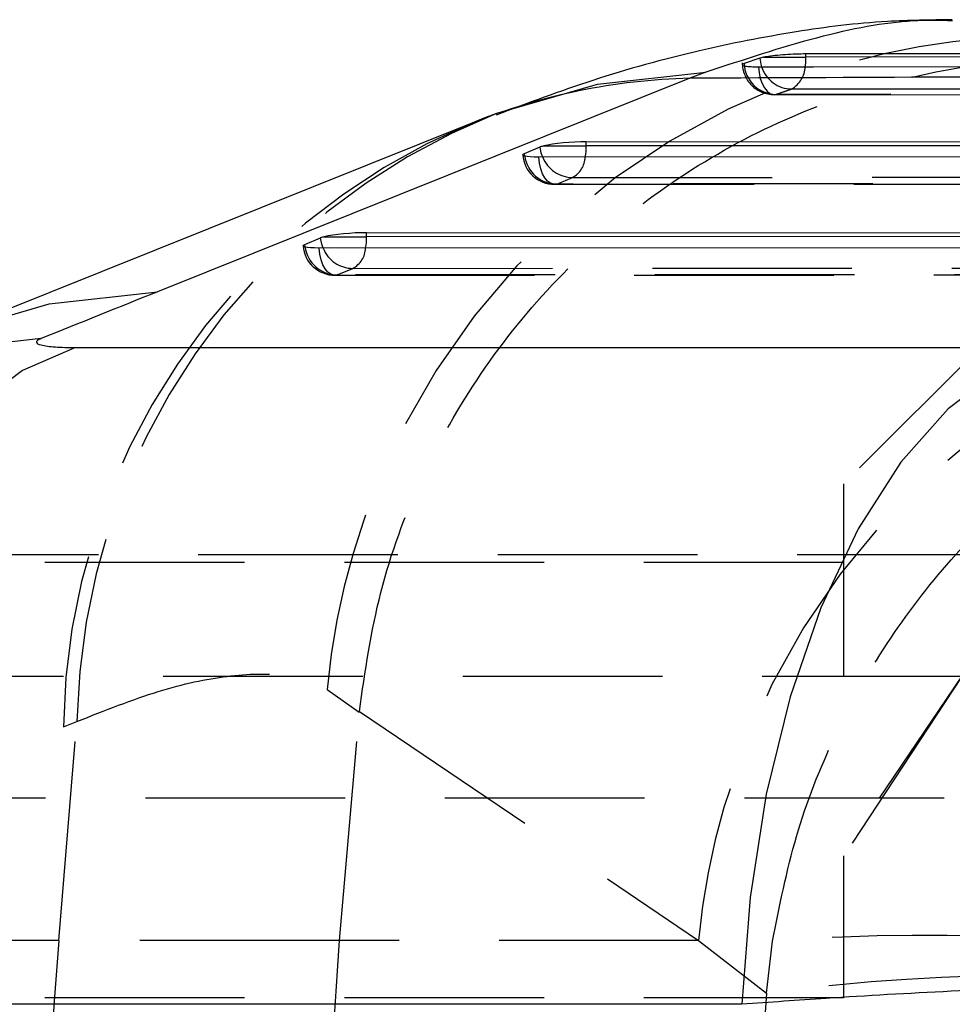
# Model space of a CAD drawing. Extents: x 72 to 802, y 28 to 567.
# Tile 9 of 29: x 252 to 264, y 281 to 294. Entities that reach past the tile are written whole.
import ezdxf

# ---------------------------------------------------------------- set-up
doc = ezdxf.new("R2010")
doc.units = 0
doc.header["$LTSCALE"] = 2
doc.linetypes.add('HIDDEN', pattern=[1.905, 1.27, -0.635])
doc.layers.get('0').update_dxf_attribs({"linetype": 'CONTINUOUS'})

msp = doc.modelspace()

# ---------------------------------------------------------------- linework, layer by layer
at = {"color": 7, "linetype": 'CONTINUOUS'}
for p, q in [((261.3029, 293.4406), (261.1012, 293.3705)), ((261.3481, 293.452), (261.3029, 293.4406)), ((261.3481, 293.452), (261.8888, 293.452)), ((278.6778, 293.5138), (261.8888, 293.4938)), ((261.8888, 293.452), (261.8888, 293.4938)), ((261.1012, 293.3705), (261.0916, 293.3666)), ((260.4101, 293.1845), (253.6382, 290.4674)), ((260.6136, 293.2607), (260.4101, 293.1845)), ((257.6365, 292.6136), (250.8646, 289.8965)), ((258.3068, 292.2266), (258.5085, 292.3101)), ((258.5549, 292.3244), (259.0941, 292.3244)), ((259.0941, 292.3767), (274.6356, 292.3833)), ((259.0941, 292.3244), (259.0941, 292.3767)), ((274.6356, 292.331), (259.0941, 292.3244)), ((273.9402, 292.1881), (258.4888, 292.1815)), ((256.2994, 291.2196), (270.5934, 291.2257)), ((256.2994, 291.1673), (256.2994, 291.2196)), ((255.5121, 291.0695), (255.7138, 291.153)), ((255.7603, 291.1673), (256.2994, 291.1673)), ((270.5934, 291.1734), (256.2994, 291.1673)), ((269.898, 291.0304), (255.6941, 291.0244)), ((252.5954, 289.758), (265.0189, 289.758)), ((261.0741, 281.4006), (248.6506, 281.4006))]:
    msp.add_line(p, q, dxfattribs=at)
at = {"color": 7, "linetype": 'HIDDEN'}
for p, q in [((261.4846, 292.9756), (278.1834, 292.9881)), ((258.6897, 291.8349), (274.1411, 291.8415)), ((258.7174, 291.8387), (258.9191, 291.9222)), ((274.1688, 291.8453), (258.7174, 291.8387)), ((258.9191, 291.9222), (274.4606, 291.9289)), ((255.895, 290.6778), (270.0989, 290.6838)), ((255.9227, 290.6816), (256.1244, 290.7651)), ((270.1266, 290.6877), (255.9227, 290.6816)), ((256.1244, 290.7651), (270.4184, 290.7712)), ((264.367, 290.0222), (262.367, 288.0222)), ((262.367, 288.0222), (262.367, 285.5722)), ((283.367, 287.1222), (183.367, 287.1222)), ((262.367, 287.0222), (185.367, 287.0222)), ((263.8727, 285.5722), (183.367, 285.5722)), ((263.8727, 285.5722), (262.367, 283.2884)), ((262.825, 284.0222), (263.8727, 285.5722)), ((255.7958, 285.4073), (256.2058, 285.1177)), ((255.953, 282.2146), (256.2058, 285.1177)), ((256.2058, 285.1177), (256.2068, 285.1284)), ((245.6688, 282.2146), (252.4407, 284.9317)), ((252.3835, 282.2146), (252.6136, 284.9994)), ((252.4407, 284.9317), (252.6136, 284.9994)), ((294.1255, 284.0222), (244.2054, 284.0222)), ((262.367, 283.2884), (262.367, 281.4809)), ((252.3835, 282.2146), (245.6688, 282.2146)), ((255.953, 282.2146), (252.3835, 282.2146)), ((260.5235, 282.2146), (255.953, 282.2146)), ((260.5235, 282.2146), (261.3865, 281.544)), ((261.3865, 281.544), (261.4635, 282.2029)), ((262.367, 281.4809), (220.0187, 281.4809)), ((262.367, 270.5635), (262.367, 281.4809))]:
    msp.add_line(p, q, dxfattribs=at)
at = {"color": 8, "linetype": 'CONTINUOUS'}
for p, q in [((258.3106, 292.1942), (258.3068, 292.2266)), ((255.5159, 291.0371), (255.5121, 291.0695))]:
    msp.add_line(p, q, dxfattribs=at)
at = {"color": 8, "linetype": 'CONTINUOUS', "flags": 128}
for points in [[(261.3029, 293.4406), (261.3151, 293.3625), (261.3249, 293.3291)], [(261.8795, 293.3299), (261.8855, 293.3783), (261.8888, 293.452)], [(257.9615, 292.7407), (259.2357, 293.1075), (260.6136, 293.2607)], [(258.539, 292.1815), (258.5219, 292.2324), (258.5085, 292.3101)], [(255.7443, 291.0244), (255.7272, 291.0753), (255.7138, 291.153)], [(250.9571, 289.9329), (252.2621, 290.313), (253.6382, 290.4674)], [(252.1579, 289.8724), (250.7724, 289.716), (249.465, 289.3334)]]:
    msp.add_lwpolyline(points, dxfattribs=at)
at = {"color": 7, "linetype": 'CONTINUOUS', "flags": 128}
for points in [[(278.6778, 293.47), (270.2426, 293.4615), (261.8888, 293.452)], [(261.283, 293.3308), (261.9837, 293.3313), (264.7971, 293.3336), (276.0508, 293.3416), (277.9821, 293.3429)], [(258.4888, 292.1815), (258.4313, 292.1823), (258.3815, 292.1847), (258.3409, 292.1887), (258.3107, 292.1942), (258.2918, 292.2009), (258.2848, 292.2087), (258.2898, 292.2173), (258.3068, 292.2266)], [(255.6941, 291.0244), (255.6366, 291.0252), (255.5868, 291.0276), (255.5462, 291.0316), (255.516, 291.0371), (255.4971, 291.0438), (255.4901, 291.0516), (255.4951, 291.0602), (255.5121, 291.0695)], [(252.5954, 289.758), (251.9198, 289.4672), (251.2739, 288.9775), (250.6722, 288.3001), (250.1285, 287.4502), (249.6551, 286.4472), (249.2627, 285.3139), (248.9603, 284.0759), (248.7547, 282.7616), (248.6506, 281.4006)], [(265.0189, 289.758), (264.3434, 289.4672), (263.6974, 288.9775), (263.0958, 288.3001), (262.5521, 287.4502), (262.0786, 286.4472), (261.6863, 285.3139), (261.3838, 284.0759), (261.1782, 282.7616), (261.0741, 281.4006)]]:
    msp.add_lwpolyline(points, dxfattribs=at)
at = {"color": 7, "linetype": 'HIDDEN', "flags": 128}
for points in [[(261.283, 293.3308), (261.2919, 293.2537), (261.3081, 293.1815), (261.331, 293.117), (261.3597, 293.0625), (261.3931, 293.0202), (261.4299, 292.9916), (261.4689, 292.9779), (261.5084, 292.9795)], [(261.7086, 293.0485), (262.412, 293.0493), (265.2256, 293.0527), (276.4799, 293.0647), (278.4987, 293.0667)], [(278.2084, 292.9943), (277.505, 292.9938), (274.6914, 292.9915), (263.4371, 292.9814), (261.5084, 292.9795)], [(258.7174, 291.8387), (258.6779, 291.8356), (258.6388, 291.8478), (258.6017, 291.875), (258.5679, 291.916), (258.5387, 291.9694), (258.5152, 292.0331), (258.4984, 292.1047), (258.4888, 292.1815)], [(255.9227, 290.6816), (255.8832, 290.6785), (255.8442, 290.6907), (255.807, 290.7179), (255.7732, 290.7589), (255.744, 290.8123), (255.7206, 290.876), (255.7037, 290.9476), (255.6941, 291.0244)], [(256.2068, 285.1284), (258.9867, 283.251), (260.5235, 282.2146)]]:
    msp.add_lwpolyline(points, dxfattribs=at)
at = {"color": 7, "linetype": 'HIDDEN'}
for centre, radius, start, end in [((264.9301, 284.549), 9.1745, 89.03123, 174.63225), ((261.4842, 293.3827), 0.406, 180, 270.05692), ((261.5114, 293.3902), 0.4107, 182.7429, 269.57296), ((261.708, 293.4503), 0.4018, 197.55009, 270.09171), ((261.532, 293.3483), 0.348, 300.50973, 356.97508), ((261.0984, 284.8557), 8.486, 111.69479, 179.03011), ((260.8997, 284.8083), 8.46, 112.68894, 179.16418), ((258.6895, 292.2409), 0.406, 184.51404, 270.02443), ((258.7188, 292.2508), 0.4121, 187.89649, 269.80659), ((258.9192, 292.3306), 0.4083, 201.40789, 269.99487), ((258.7678, 292.1971), 0.3137, 298.82909, 357.19896), ((255.8948, 291.0838), 0.406, 184.51404, 270.02443), ((255.9241, 291.0937), 0.4121, 187.89627, 269.8071), ((256.1245, 291.1734), 0.4083, 201.40583, 269.99648), ((255.9732, 291.04), 0.3137, 298.82846, 357.19882), ((269.657, 281.3592), 9.1735, 90.91331, 174.64962), ((327.3145, 276.0222), 75.1865, 175.275728, 184.724272), ((263.4018, 257.1935), 25.0844, 78.19332, 94.4316), ((264.9508, 254.2346), 27.541, 82.56416, 97.43584)]:
    msp.add_arc(centre, radius, start, end, dxfattribs=at)
at = {"color": 8, "linetype": 'CONTINUOUS'}
for centre, radius, start, end in [((260.6075, 285.2025), 7.9844, 91.41668, 111.84535), ((258.3324, 292.3213), 0.7617, 349.44144, 0.23122), ((255.5376, 291.1642), 0.7618, 349.44275, 0.2314)]:
    msp.add_arc(centre, radius, start, end, dxfattribs=at)
at = {"color": 7, "linetype": 'CONTINUOUS'}
for centre, radius, start, end in [((258.6309, 291.9956), 0.3375, 103.00087, 111.25338), ((255.8362, 290.8383), 0.3376, 102.9996, 111.24915)]:
    msp.add_arc(centre, radius, start, end, dxfattribs=at)
for centre, major_axis, ratio, start_param, end_param in [((258.8912, 292.3205), (0.406, 0.0286), 0.1189878, 1.0391518, 2.5384222), ((256.0965, 291.1634), (0.406, 0.0286), 0.1189878, 1.0391518, 2.5384222), ((294.947, 285.0711), (159.0267, 59.0343), 0.1173759, 1.7897705, 1.7994124)]:
    msp.add_ellipse(centre, major_axis=major_axis, ratio=ratio, start_param=start_param, end_param=end_param, dxfattribs=at)
at = {"color": 7, "linetype": 'HIDDEN'}
msp.add_ellipse((325.0686, 276.0222), major_axis=(0, 71.05), ratio=0.8990188, start_param=1.493001, end_param=1.6485916, dxfattribs=at)
at = {"color": 7, "linetype": 'CONTINUOUS'}
for points, knots in [([(263.7499, 293.9297), (263.4721, 293.9259), (262.7759, 293.9165), (261.7053, 293.7794), (260.4574, 293.5325), (259.1967, 293.1854), (258.3537, 292.8692), (257.9456, 292.7161)], [0, 0, 0, 0, 0.1242629, 0.311342, 0.5224977, 0.7688226, 1, 1, 1, 1]), ([(261.8888, 293.4938), (261.8472, 293.4932), (261.764, 293.4922), (261.6243, 293.4846), (261.4936, 293.4735), (261.4012, 293.4618), (261.3612, 293.4544), (261.3481, 293.452)], [0, 0, 0, 0, 0.2223616, 0.4447045, 0.6676173, 0.8917238, 1, 1, 1, 1]), ([(261.0836, 293.3557), (261.0822, 293.3543), (261.0758, 293.348), (261.1107, 293.3394), (261.1808, 293.3319), (261.2508, 293.3311), (261.283, 293.3308)], [0, 0, 0, 0, 0.0846273, 0.4054735, 0.7263089, 1, 1, 1, 1]), ([(278.5784, 293.2576), (277.7492, 293.2545), (274.0109, 293.2406), (267.957, 293.2169), (262.7261, 293.1944), (260.4101, 293.1845)], [0, 0, 0, 0, 0.137079, 0.6179388, 1, 1, 1, 1]), ([(257.9608, 292.7395), (257.8844, 292.7113), (257.7756, 292.6712), (257.6696, 292.6251), (257.638, 292.6113)], [0, 0, 0, 0, 0.7016384, 1, 1, 1, 1]), ([(252.1579, 289.8724), (252.1561, 289.8717), (252.1167, 289.8556), (252.0784, 289.825), (252.1299, 289.7935), (252.2553, 289.7707), (252.4086, 289.7595), (252.5489, 289.7584), (252.5954, 289.758)], [0, 0, 0, 0, 0.0119295, 0.2564575, 0.5011436, 0.6418776, 0.8812591, 1, 1, 1, 1]), ([(274.8381, 281.5608), (274.4421, 281.5938), (273.7141, 281.6546), (272.3034, 281.7062), (270.6803, 281.7336), (268.8993, 281.7284), (267.06, 281.694), (265.3811, 281.642), (263.7247, 281.5692), (262.2742, 281.4875), (261.4277, 281.4262), (261.0741, 281.4006)], [0, 0, 0, 0, 0.1330818, 0.244699, 0.3563158, 0.4986686, 0.6048075, 0.7109463, 0.8173194, 0.9236924, 1, 1, 1, 1])]:
    msp.add_open_spline(points, degree=3, knots=knots, dxfattribs=at)
at = {"color": 8, "linetype": 'CONTINUOUS'}
msp.add_open_spline([(263.7515, 293.9151), (263.5878, 293.919), (263.0883, 293.931), (262.0556, 293.7368), (261.0943, 293.4194), (260.6136, 293.2607)], degree=3, knots=[0, 0, 0, 0, 0.195963, 0.5979835, 1, 1, 1, 1], dxfattribs=at)
at = {"color": 7, "linetype": 'HIDDEN'}
for points, knots in [([(256.2068, 285.1284), (256.2803, 285.6365), (256.4274, 286.6527), (256.964, 288.1062), (257.7221, 289.4518), (258.6949, 290.6545), (259.8567, 291.6741), (261.1691, 292.4892), (262.6, 293.0684), (264.0193, 293.3839), (265.0062, 293.4478), (265.48, 293.4394), (265.5302, 293.4385)], [0, 0, 0, 0, 0.1120075, 0.224015, 0.3360224, 0.4480298, 0.5600394, 0.672049, 0.7840626, 0.8960762, 0.9889853, 1, 1, 1, 1]), ([(261.5084, 292.9795), (261.5451, 292.9924), (261.6118, 293.016), (261.6786, 293.0384), (261.7086, 293.0485)], [0, 0, 0, 0, 0.5501802, 1, 1, 1, 1]), ([(261.4635, 282.2029), (261.5521, 282.6514), (261.7291, 283.5485), (262.2316, 284.8244), (262.8951, 286.0096), (263.7751, 287.1603), (264.8922, 288.2146), (266.3684, 289.1895), (268.1696, 289.9068), (269.5534, 290.1051), (270.263, 290.1178), (270.2692, 290.1179)], [0, 0, 0, 0, 0.1034007, 0.206809, 0.3097974, 0.4127973, 0.5390392, 0.6653046, 0.8275787, 0.9985111, 1, 1, 1, 1]), ([(252.6136, 284.9994), (252.9696, 285.1398), (253.6814, 285.4208), (254.554, 285.6019), (255.2857, 285.621), (255.6258, 285.4785), (255.7958, 285.4073)], [0, 0, 0, 0, 0.2470167, 0.4940387, 0.7470118, 1, 1, 1, 1]), ([(255.953, 269.8298), (255.8189, 271.886), (255.5494, 276.0143), (255.8182, 280.1426), (255.953, 282.2146)], [0, 0, 0, 0, 0.4980936, 1, 1, 1, 1])]:
    msp.add_open_spline(points, degree=3, knots=knots, dxfattribs=at)

doc.saveas('drawing.dxf')
